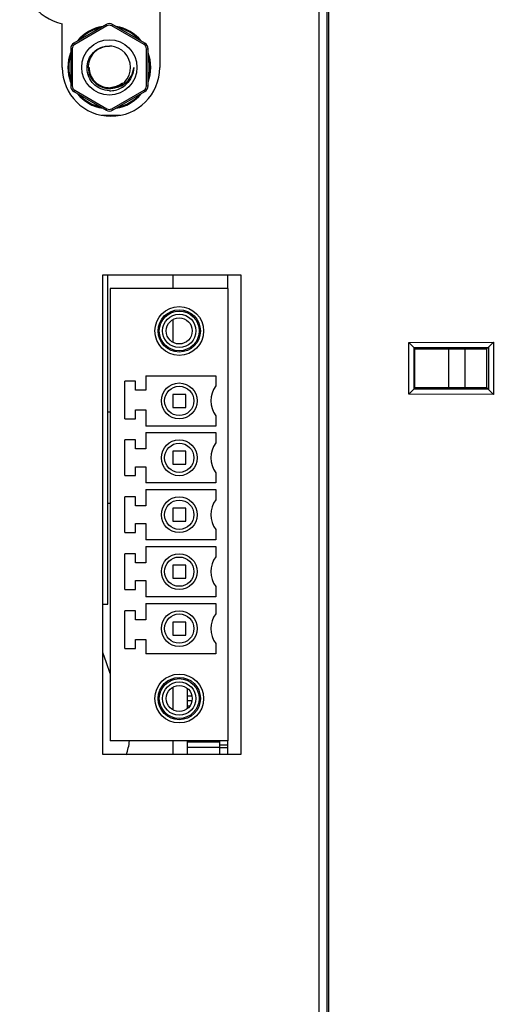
# Model space of a CAD drawing. Header units: millimetres. Extents: x -1194 to -5, y 44 to 885.
# Tile 5 of 37: x -1126 to -1097, y 455 to 516. Entities that reach past the tile are written whole.
import ezdxf

# ---------------------------------------------------------------- set-up
doc = ezdxf.new("R2010")
doc.units = ezdxf.units.MM
doc.header["$LTSCALE"] = 23.1
for name, color, linetype in [('901311085-SHAPE', 7, 'CONTINUOUS'), ('AUDIO_CONNECTOR_SET-SHAPE', 7, 'CONTINUOUS'), ('C-0284539-5-B-3D-SHAPE', 7, 'CONTINUOUS'), ('C-1-338168-2-G-3D-SHAPE', 7, 'CONTINUOUS'), ('FRONT_CASE_15_DM-SHAPE', 7, 'CONTINUOUS'), ('HDR-COVER-SHAPE', 7, 'CONTINUOUS'), ('HOLDER_SATA_CABLE_2-SHAPE', 7, 'CONTINUOUS'), ('ISO7045-M3X8-4_8-SHAPE', 7, 'CONTINUOUS'), ('LCD_BRK_PC15_MIO5373-SHAPE', 7, 'CONTINUOUS'), ('NUT_M3-SHAPE', 7, 'CONTINUOUS'), ('REAR_CASE-PC15-MIO5373-SHAPE', 7, 'CONTINUOUS'), ('SSD_GUIDE-PC15-SHAPE', 7, 'CONTINUOUS'), ('SUB_PCB_I5-SHAPE', 7, 'CONTINUOUS')]:
    doc.layers.add(name, color=color, linetype=linetype)

msp = doc.modelspace()

# ---------------------------------------------------------------- linework, layer by layer
at = {"layer": '901311085-SHAPE', "color": 7, "linetype": 'Continuous'}
for p, q in [((-1116.178, 473.242), (-1116.178, 474.488)), ((-1116.178, 474.032), (-1115.897, 474.032)), ((-1115.892, 473.725), (-1116.178, 473.725)), ((-1116.178, 473.418), (-1116.016, 473.418)), ((-1116.178, 470.415), (-1116.178, 471.265)), ((-1114.178, 471.185), (-1116.178, 471.185)), ((-1114.178, 470.415), (-1114.178, 471.265)), ((-1114.178, 471.021), (-1113.678, 471.021)), ((-1116.178, 470.878), (-1114.178, 470.878)), ((-1114.178, 470.845), (-1113.678, 470.845))]:
    msp.add_line(p, q, dxfattribs=at)
at = {"layer": 'AUDIO_CONNECTOR_SET-SHAPE', "color": 7, "linetype": 'Continuous'}
for p, q in [((-1121.156, 476.058), (-1121.378, 476.691)), ((-1120.928, 475.41), (-1121.156, 476.058))]:
    msp.add_line(p, q, dxfattribs=at)
msp.add_arc((-1122.728, 471.537), 3, 337.99677, 354.78297, dxfattribs=at)
at = {"layer": 'C-0284539-5-B-3D-SHAPE', "color": 7, "linetype": 'Continuous'}
for p, q in [((-1113.678, 499.065), (-1120.928, 499.065)), ((-1120.928, 499.065), (-1120.928, 471.265)), ((-1113.678, 499.065), (-1113.678, 471.265)), ((-1119.378, 493.381), (-1120.028, 493.381)), ((-1120.028, 491.07), (-1120.028, 493.381)), ((-1119.378, 492.831), (-1119.378, 493.381)), ((-1118.728, 493.711), (-1114.428, 493.711)), ((-1118.728, 493.711), (-1118.728, 492.831)), ((-1114.428, 493.711), (-1114.428, 493.081)), ((-1118.728, 492.831), (-1119.378, 492.831)), ((-1116.278, 492.565), (-1117.078, 492.565)), ((-1117.078, 492.565), (-1117.078, 491.765)), ((-1116.278, 491.765), (-1116.278, 492.565)), ((-1119.378, 491.62), (-1118.728, 491.62)), ((-1119.378, 491.07), (-1119.378, 491.62)), ((-1118.728, 491.62), (-1118.728, 490.618)), ((-1117.078, 491.765), (-1116.278, 491.765)), ((-1120.028, 491.07), (-1119.378, 491.07)), ((-1114.428, 491.248), (-1114.428, 490.618)), ((-1114.428, 490.618), (-1118.728, 490.618)), ((-1119.378, 489.76), (-1120.028, 489.76)), ((-1120.028, 487.57), (-1120.028, 489.76)), ((-1119.378, 489.21), (-1119.378, 489.76)), ((-1118.728, 490.211), (-1114.428, 490.211)), ((-1118.728, 490.211), (-1118.728, 489.21)), ((-1114.428, 490.211), (-1114.428, 489.581)), ((-1118.728, 489.21), (-1119.378, 489.21)), ((-1116.278, 489.065), (-1117.078, 489.065)), ((-1117.078, 489.065), (-1117.078, 488.265)), ((-1116.278, 488.265), (-1116.278, 489.065)), ((-1119.378, 488.12), (-1118.728, 488.12)), ((-1119.378, 487.57), (-1119.378, 488.12)), ((-1118.728, 488.12), (-1118.728, 487.118)), ((-1117.078, 488.265), (-1116.278, 488.265)), ((-1120.028, 487.57), (-1119.378, 487.57)), ((-1114.428, 487.748), (-1114.428, 487.118)), ((-1114.428, 487.118), (-1118.728, 487.118)), ((-1119.378, 486.26), (-1120.028, 486.26)), ((-1120.028, 484.07), (-1120.028, 486.26)), ((-1119.378, 485.71), (-1119.378, 486.26)), ((-1118.728, 486.711), (-1114.428, 486.711)), ((-1118.728, 486.711), (-1118.728, 485.71)), ((-1114.428, 486.711), (-1114.428, 486.081)), ((-1118.728, 485.71), (-1119.378, 485.71)), ((-1116.278, 485.565), (-1117.078, 485.565)), ((-1117.078, 485.565), (-1117.078, 484.765)), ((-1116.278, 484.765), (-1116.278, 485.565)), ((-1119.378, 484.62), (-1118.728, 484.62)), ((-1119.378, 484.07), (-1119.378, 484.62)), ((-1118.728, 484.62), (-1118.728, 483.618)), ((-1117.078, 484.765), (-1116.278, 484.765)), ((-1120.028, 484.07), (-1119.378, 484.07)), ((-1114.428, 484.248), (-1114.428, 483.618)), ((-1114.428, 483.618), (-1118.728, 483.618)), ((-1118.728, 483.211), (-1114.428, 483.211)), ((-1118.728, 483.211), (-1118.728, 482.21)), ((-1114.428, 483.211), (-1114.428, 482.581)), ((-1119.378, 482.76), (-1120.028, 482.76)), ((-1120.028, 480.57), (-1120.028, 482.76)), ((-1119.378, 482.21), (-1119.378, 482.76)), ((-1118.728, 482.21), (-1119.378, 482.21)), ((-1116.278, 482.065), (-1117.078, 482.065)), ((-1117.078, 482.065), (-1117.078, 481.265)), ((-1116.278, 481.265), (-1116.278, 482.065)), ((-1117.078, 481.265), (-1116.278, 481.265)), ((-1119.378, 481.12), (-1118.728, 481.12)), ((-1119.378, 480.57), (-1119.378, 481.12)), ((-1118.728, 481.12), (-1118.728, 480.118)), ((-1114.428, 480.748), (-1114.428, 480.118)), ((-1120.028, 480.57), (-1119.378, 480.57)), ((-1114.428, 480.118), (-1118.728, 480.118)), ((-1118.728, 479.711), (-1114.428, 479.711)), ((-1118.728, 479.711), (-1118.728, 478.71)), ((-1114.428, 479.711), (-1114.428, 479.081)), ((-1119.378, 479.26), (-1120.028, 479.26)), ((-1120.028, 476.948), (-1120.028, 479.26)), ((-1119.378, 478.71), (-1119.378, 479.26)), ((-1118.728, 478.71), (-1119.378, 478.71)), ((-1116.278, 478.565), (-1117.078, 478.565)), ((-1117.078, 478.565), (-1117.078, 477.765)), ((-1116.278, 477.765), (-1116.278, 478.565)), ((-1117.078, 477.765), (-1116.278, 477.765)), ((-1119.378, 477.498), (-1118.728, 477.498)), ((-1119.378, 476.948), (-1119.378, 477.498)), ((-1118.728, 477.498), (-1118.728, 476.618)), ((-1114.428, 477.248), (-1114.428, 476.618)), ((-1120.028, 476.948), (-1119.378, 476.948)), ((-1114.428, 476.618), (-1118.728, 476.618)), ((-1113.678, 471.265), (-1120.928, 471.265))]:
    msp.add_line(p, q, dxfattribs=at)
for centre, radius in [((-1116.678, 496.465), 1.5), ((-1116.678, 496.465), 1.3), ((-1116.678, 496.465), 1.225), ((-1116.678, 496.465), 1.025), ((-1116.678, 496.465), 0.8), ((-1116.678, 492.165), 1.1), ((-1116.678, 492.165), 0.9), ((-1116.678, 488.665), 1.1), ((-1116.678, 488.665), 0.9), ((-1116.678, 485.165), 1.1), ((-1116.678, 485.165), 0.9), ((-1116.678, 481.665), 1.1), ((-1116.678, 481.665), 0.9), ((-1116.678, 478.165), 1.1), ((-1116.678, 478.165), 0.9), ((-1116.678, 473.865), 1.5), ((-1116.678, 473.865), 1.3), ((-1116.678, 473.865), 1.225), ((-1116.678, 473.865), 1.025), ((-1116.678, 473.865), 0.8)]:
    msp.add_circle(centre, radius, dxfattribs=at)
for centre in [(-1113.178, 492.165), (-1113.178, 488.665), (-1113.178, 485.165), (-1113.178, 481.665), (-1113.178, 478.165)]:
    msp.add_arc(centre, 1.55, 143.75068, 216.24932, dxfattribs=at)
at = {"layer": 'C-1-338168-2-G-3D-SHAPE', "color": 7, "linetype": 'Continuous'}
msp.add_line((-1120.315, 509.72), (-1121.441, 509.72), dxfattribs=at)
for radius, start, end in [(2.55, 99.26755, 140.71922), (2.55, 39.27494, 80.73038), (2.5, 102.33644, 137.62864), (2.5, 42.33844, 77.65397), (2.55, 159.27748, 200.72411), (2.5, 162.32608, 197.64945), (2.5, 342.32608, 17.64945), (2.55, 339.27748, 20.72411), (2.55, 219.27494, 260.73038), (2.5, 222.33844, 257.65397), (2.55, 279.26755, 320.71922), (2.5, 282.33644, 317.62864)]:
    msp.add_arc((-1120.978, 512.67), radius, start, end, dxfattribs=at)
at = {"layer": 'FRONT_CASE_15_DM-SHAPE', "color": 7, "linetype": 'Continuous'}
for p, q in [((-1107.478, 420.896), (-1107.478, 703.433)), ((-1102.548, 495.756), (-1097.347, 495.768)), ((-1102.238, 495.44), (-1102.548, 495.756)), ((-1102.548, 492.574), (-1102.548, 495.756)), ((-1102.238, 495.44), (-1097.648, 495.452)), ((-1102.238, 495.44), (-1102.215, 495.44)), ((-1102.215, 495.44), (-1102.181, 495.372)), ((-1102.215, 492.89), (-1102.215, 495.44)), ((-1102.181, 495.372), (-1097.767, 495.372)), ((-1102.181, 492.958), (-1102.181, 495.372)), ((-1097.648, 495.452), (-1097.767, 495.372)), ((-1097.767, 495.372), (-1097.767, 492.958)), ((-1097.647, 495.474), (-1097.648, 495.452)), ((-1097.647, 495.474), (-1097.347, 495.768)), ((-1097.647, 495.474), (-1097.647, 492.855)), ((-1097.347, 495.768), (-1097.347, 492.561)), ((-1102.238, 492.889), (-1102.548, 492.574)), ((-1102.215, 492.89), (-1102.238, 492.889)), ((-1097.648, 492.878), (-1102.238, 492.889)), ((-1102.215, 492.89), (-1102.181, 492.958)), ((-1097.767, 492.958), (-1102.181, 492.958)), ((-1097.648, 492.878), (-1097.767, 492.958)), ((-1097.648, 492.878), (-1097.647, 492.855)), ((-1097.647, 492.855), (-1097.347, 492.561)), ((-1097.347, 492.561), (-1102.548, 492.574))]:
    msp.add_line(p, q, dxfattribs=at)
at = {"layer": 'HDR-COVER-SHAPE', "color": 7, "linetype": 'Continuous'}
for p, q in [((-1117.078, 499.915), (-1117.078, 499.065)), ((-1117.078, 497.157), (-1117.078, 495.772)), ((-1117.078, 474.557), (-1117.078, 473.172)), ((-1117.078, 471.265), (-1117.078, 470.415))]:
    msp.add_line(p, q, dxfattribs=at)
at = {"layer": 'HOLDER_SATA_CABLE_2-SHAPE', "color": 7, "linetype": 'Continuous'}
for p, q in [((-1121.078, 479.665), (-1121.078, 499.915)), ((-1121.378, 479.665), (-1121.078, 479.665))]:
    msp.add_line(p, q, dxfattribs=at)
at = {"layer": 'ISO7045-M3X8-4_8-SHAPE', "color": 7, "linetype": 'Continuous'}
for p, q in [((-1120.928, 491.465), (-1121.078, 491.465)), ((-1120.928, 485.865), (-1121.078, 485.865))]:
    msp.add_line(p, q, dxfattribs=at)
at = {"layer": 'LCD_BRK_PC15_MIO5373-SHAPE', "color": 7, "linetype": 'Continuous'}
msp.add_line((-1099.078, 492.958), (-1099.078, 495.372), dxfattribs=at)
at = {"layer": 'NUT_M3-SHAPE', "color": 7, "linetype": 'Continuous'}
for p, q in [((-1121.178, 515.304), (-1123.159, 514.16)), ((-1121.128, 515.218), (-1123.109, 514.074)), ((-1121.128, 515.218), (-1121.178, 515.304)), ((-1120.828, 515.218), (-1120.778, 515.304)), ((-1118.846, 514.074), (-1120.828, 515.218)), ((-1118.796, 514.16), (-1120.778, 515.304)), ((-1123.109, 514.074), (-1123.159, 514.16)), ((-1118.846, 514.074), (-1118.796, 514.16)), ((-1123.259, 513.814), (-1123.359, 513.814)), ((-1123.359, 513.814), (-1123.359, 511.526)), ((-1123.259, 513.814), (-1123.259, 511.526)), ((-1118.696, 513.814), (-1118.596, 513.814)), ((-1118.696, 511.526), (-1118.696, 513.814)), ((-1118.596, 511.526), (-1118.596, 513.814)), ((-1122.265, 512.67), (-1122.228, 512.67)), ((-1123.259, 511.526), (-1123.359, 511.526)), ((-1123.109, 511.266), (-1123.159, 511.179)), ((-1123.159, 511.179), (-1121.178, 510.035)), ((-1123.109, 511.266), (-1121.128, 510.122)), ((-1120.828, 510.122), (-1118.846, 511.266)), ((-1120.778, 510.035), (-1118.796, 511.179)), ((-1118.846, 511.266), (-1118.796, 511.179)), ((-1118.696, 511.526), (-1118.596, 511.526)), ((-1121.128, 510.122), (-1121.178, 510.035)), ((-1120.828, 510.122), (-1120.778, 510.035))]:
    msp.add_line(p, q, dxfattribs=at)
msp.add_circle((-1120.978, 512.67), 1.7, dxfattribs=at)
for centre, radius, start, end in [((-1120.978, 514.958), 0.4, 60, 120), ((-1120.978, 514.958), 0.3, 60, 120), ((-1122.959, 513.814), 0.4, 120, 180), ((-1122.959, 513.814), 0.3, 120, 180), ((-1120.978, 512.67), 1.3, 90, 76.07695), ((-1121.019, 512.671), 1.309, 74.33312, 88.21812), ((-1118.996, 513.814), 0.3, 0, 60), ((-1118.996, 513.814), 0.4, 0, 60), ((-1120.975, 512.674), 1.255, 223.03215, 233.82825), ((-1120.978, 512.67), 1.25, 233.82321, 266.41146), ((-1120.942, 512.689), 1.457, 283.48185, 313.4615), ((-1120.982, 512.676), 1.258, 288.27695, 309.83751), ((-1122.959, 511.526), 0.4, 180, 240), ((-1122.959, 511.526), 0.3, 180, 240), ((-1120.978, 512.671), 1.252, 266.42942, 277.31292), ((-1120.938, 512.682), 1.449, 268.44075, 283.41362), ((-1120.977, 512.668), 1.249, 277.3093, 288.21406), ((-1118.996, 511.526), 0.3, 300, 0), ((-1118.996, 511.526), 0.4, 300, 0), ((-1120.978, 510.382), 0.4, 240, 300), ((-1120.978, 510.382), 0.3, 240, 300)]:
    msp.add_arc(centre, radius, start, end, dxfattribs=at)
for points, knots in [([(-1120.978, 511.233), (-1121.156, 511.238), (-1121.515, 511.317), (-1121.97, 511.624), (-1122.276, 512.081), (-1122.388, 512.619), (-1122.283, 513.159), (-1121.979, 513.618), (-1121.52, 513.92), (-1121.156, 513.985), (-1120.978, 513.98)], [0, 0, 0, 0, 0.124901, 0.250119, 0.375061, 0.50011, 0.625132, 0.75004, 0.875158, 1, 1, 1, 1]), ([(-1122.228, 512.67), (-1122.228, 512.514), (-1122.169, 512.201), (-1121.998, 511.931), (-1121.892, 511.817)], [0, 0, 0, 0, 0.499963, 1, 1, 1, 1]), ([(-1120.001, 511.693), (-1119.854, 511.811), (-1119.607, 512.111), (-1119.497, 512.482), (-1119.478, 512.67)], [0, 0, 0, 0, 0.499832, 1, 1, 1, 1]), ([(-1119.478, 512.67), (-1119.483, 512.477), (-1119.57, 512.089), (-1119.799, 511.764), (-1119.94, 511.631)], [0, 0, 0, 0, 0.500003, 1, 1, 1, 1]), ([(-1120.665, 511.408), (-1120.544, 511.423), (-1120.307, 511.489), (-1120.096, 511.617), (-1120.001, 511.693)], [0, 0, 0, 0, 0.499876, 1, 1, 1, 1]), ([(-1120.176, 511.711), (-1120.198, 511.692), (-1120.292, 511.62), (-1120.395, 511.561), (-1120.476, 511.525)], [0, 0, 0, 0, 0.248676, 1, 1, 1, 1])]:
    msp.add_open_spline(points, degree=3, knots=knots, dxfattribs=at)
for points in [[(-1120.176, 511.711), (-1120.309, 511.578), (-1120.476, 511.474), (-1120.654, 511.412)], [(-1120.476, 511.525), (-1120.584, 511.478), (-1120.7, 511.446), (-1120.816, 511.43)]]:
    msp.add_open_spline(points, degree=3, dxfattribs=at)
at = {"layer": 'REAR_CASE-PC15-MIO5373-SHAPE', "color": 7, "linetype": 'Continuous'}
for p, q in [((-1107.578, 423.165), (-1107.578, 701.165)), ((-1108.078, 686.165), (-1108.078, 438.165)), ((-1117.878, 516.162), (-1117.878, 512.665)), ((-1123.878, 512.665), (-1123.878, 515.356)), ((-1121.378, 499.915), (-1112.878, 499.915)), ((-1121.378, 470.415), (-1121.378, 499.915)), ((-1112.878, 499.915), (-1112.878, 470.415)), ((-1112.878, 470.415), (-1121.378, 470.415))]:
    msp.add_line(p, q, dxfattribs=at)
for centre, radius, end in [((-1123.098, 518.665), 3.4, 256.73756), ((-1120.878, 512.665), 3, 0)]:
    msp.add_arc(centre, radius, 180, end, dxfattribs=at)
at = {"layer": 'SSD_GUIDE-PC15-SHAPE', "color": 7, "linetype": 'Continuous'}
msp.add_line((-1100.078, 492.958), (-1100.078, 495.372), dxfattribs=at)
at = {"layer": 'SUB_PCB_I5-SHAPE', "color": 7, "linetype": 'Continuous'}
for p, q in [((-1113.678, 499.065), (-1113.678, 499.915)), ((-1113.678, 470.415), (-1113.678, 471.265))]:
    msp.add_line(p, q, dxfattribs=at)

doc.saveas('drawing.dxf')
